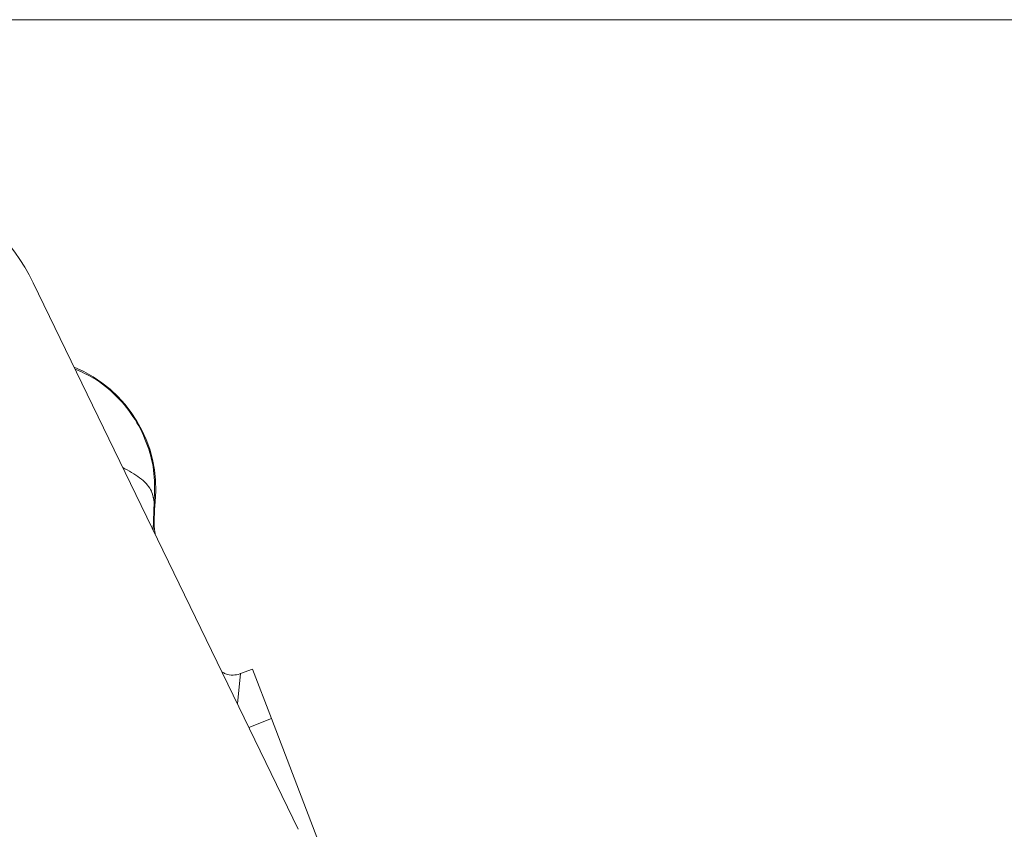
# Model space of a CAD drawing. Header units: inches. Extents: x 0.3 to 33.9, y 0.2 to 21.7.
# Tile 7 of 25: x 8.7 to 11.4, y 11.6 to 13.8. Entities that reach past the tile are written whole.
import ezdxf

# ---------------------------------------------------------------- set-up
doc = ezdxf.new("R2010")
doc.units = ezdxf.units.IN
doc.header["$MEASUREMENT"] = 0
doc.layers.add('SLD-0', color=7, linetype='Continuous', lineweight=15)
doc.styles.add('SLDTEXTSTYLE0', font='TXT', dxfattribs={"width": 0.75})
doc.dimstyles.new('SLDDIMSTYLE0', dxfattribs={"dimtxt": 0.25, "dimasz": 0.13, "dimexe": 0, "dimexo": 0.0625, "dimgap": 0.0625, "dimtad": 0, "dimtih": 1, "dimtoh": 1, "dimdec": 4, "dimrnd": 1e-09, "dimzin": 12, "dimdsep": 46, "dimtxsty": 'SLDTEXTSTYLE0', "dimsah": 1, "dimcen": 0.09, "dimadec": 0, "dimazin": 3, "dimtfac": 1, "dimtdec": 4, "dimtofl": 0, "dimtmove": 0, "dimatfit": 3, "dimfxl": 1, "dimfrac": 2, "dimtolj": 1, "dimtzin": 12, "dimarcsym": 0})

# ---------------------------------------------------------------- blocks, each defined once
blk = doc.blocks.new('*D11')
at = {"layer": 'SLD-0'}
for p, q in [((7.4074, 13.8186), (15.3256, 13.8186)), ((15.2006, 13.8186), (15.2006, 9.8055)), ((14.7215, 9.4315), (14.6707, 9.4315)), ((14.6707, 9.4315), (14.6707, 9.0346)), ((15.6797, 9.4315), (15.7305, 9.4315)), ((15.7305, 9.4315), (15.7305, 9.0346)), ((14.6707, 9.0346), (14.7215, 9.0346)), ((15.7305, 9.0346), (15.6797, 9.0346)), ((15.2006, 4.9707), (15.2006, 8.9838)), ((7.9438, 4.9707), (15.3256, 4.9707))]:
    blk.add_line(p, q, dxfattribs=at)
for points in [[(15.2006, 13.8186), (15.1806, 13.6886), (15.2206, 13.6886)], [(15.2006, 4.9707), (15.2206, 5.1007), (15.1806, 5.1007)]]:
    blk.add_solid(points, dxfattribs=at)
at = {"layer": 'SLD-0', "char_height": 0.25, "attachment_point": 1, "style": 'SLDTEXTSTYLE0'}
for s, insert in [('8.85', (14.7758, 9.8045, 0.0039)), ('224.7', (14.785, 9.3568, 0.0039))]:
    blk.add_mtext(s, dxfattribs=dict(at, insert=insert))
blk = doc.blocks.new('*D12')
at = {"layer": 'SLD-0'}
for p, q in [((7.4074, 13.8186), (13.4358, 13.8186)), ((13.3108, 13.8186), (13.3108, 10.4255)), ((12.8317, 10.0515), (12.781, 10.0515)), ((12.781, 10.0515), (12.781, 9.6546)), ((13.7899, 10.0515), (13.8407, 10.0515)), ((13.8407, 10.0515), (13.8407, 9.6546)), ((12.781, 9.6546), (12.8317, 9.6546)), ((13.8407, 9.6546), (13.7899, 9.6546)), ((13.3108, 6.2107), (13.3108, 9.6038)), ((11.003, 6.2107), (13.4358, 6.2107))]:
    blk.add_line(p, q, dxfattribs=at)
for points in [[(13.3108, 13.8186), (13.2908, 13.6886), (13.3308, 13.6886)], [(13.3108, 6.2107), (13.3308, 6.3407), (13.2908, 6.3407)]]:
    blk.add_solid(points, dxfattribs=at)
at = {"layer": 'SLD-0', "char_height": 0.25, "attachment_point": 1, "style": 'SLDTEXTSTYLE0'}
for s, insert in [('7.61', (12.886, 10.4245, 0.0039)), ('193.2', (12.8952, 9.9768, 0.0039))]:
    blk.add_mtext(s, dxfattribs=dict(at, insert=insert))

msp = doc.modelspace()

# ---------------------------------------------------------------- linework, layer by layer
at = {"color": 7, "linetype": 'Continuous', "lineweight": 15}
for p, q in [((8.76907, 13.09934), (9.4935, 11.60502)), ((9.10292, 12.5006), (9.09974, 12.50042)), ((9.36853, 12.04323), (9.33597, 12.03073)), ((9.36853, 12.04323), (9.42055, 11.9077)), ((9.42055, 11.9077), (9.69254, 11.19916))]:
    msp.add_line(p, q, dxfattribs=at)
at = {"color": 8, "linetype": 'Continuous', "lineweight": 15}
for p, q in [((9.09974, 12.50042), (9.0971, 12.42268)), ((9.33588, 12.03069), (9.32729, 11.94787)), ((9.42055, 11.9077), (9.35834, 11.88382))]:
    msp.add_line(p, q, dxfattribs=at)
at = {"color": 7, "linetype": 'Continuous', "lineweight": 15}
for centre, radius, start, end in [((8.27082, 12.85779), 0.55371, 25.86379, 65.97859), ((8.74317, 12.53472), 0.36137, 354.58105, 67.61279)]:
    msp.add_arc(centre, radius, start, end, dxfattribs=at)
at = {"color": 8, "linetype": 'Continuous', "lineweight": 15}
for points, knots in [([(8.88369, 12.8629), (8.90073, 12.85555), (8.94258, 12.83748), (8.99908, 12.79035), (9.04989, 12.72725), (9.08422, 12.65476), (9.10274, 12.57776), (9.10074, 12.52609), (9.09974, 12.50042)], [0, 0, 0, 0, 0.12266139, 0.30136969, 0.47987664, 0.65568523, 0.82899026, 1, 1, 1, 1]), ([(9.01392, 12.59426), (9.03031, 12.58526), (9.06377, 12.56689), (9.09422, 12.53379), (9.0979, 12.51154), (9.09974, 12.50042)], [0, 0, 0, 0, 0.3243332, 0.6621633, 1, 1, 1, 1])]:
    msp.add_open_spline(points, degree=3, knots=knots, dxfattribs=at)
at = {"color": 7, "linetype": 'Continuous', "lineweight": 15}
for points, knots in [([(9.10292, 12.5006), (9.10031, 12.47157), (9.0976, 12.44148), (9.10261, 12.412), (9.10278, 12.41097)], [0, 0, 0, 0, 0.96491134, 1, 1, 1, 1]), ([(9.33588, 12.03069), (9.33523, 12.03045), (9.32877, 12.02806), (9.31504, 12.02583), (9.29741, 12.02772), (9.28812, 12.03356), (9.28471, 12.0357)], [0, 0, 0, 0, 0.0393771, 0.3876458, 0.7747563, 1, 1, 1, 1]), ([(9.33588, 12.03069), (9.3359, 12.0307), (9.33593, 12.03071), (9.33596, 12.03072), (9.33597, 12.03073)], [0, 0, 0, 0, 0.5000003, 1, 1, 1, 1])]:
    msp.add_open_spline(points, degree=3, knots=knots, dxfattribs=at)

# ---------------------------------------------------------------- dimensions: what is measured, and where the dimension line sits
at = {"layer": 'SLD-0'}
for base, p1, p2, picture, middle in [((15.2006, 13.81858), (7.89377, 4.97072), (7.35743, 13.81858), '*D11', (15.2006, 9.39465)), ((13.31083, 6.21072), (7.35743, 13.81858), (10.95298, 6.21072), '*D12', (13.31083, 10.01465))]:
    dim = msp.add_linear_dim(base=base, p1=p1, p2=p2, angle=90, dimstyle='SLDDIMSTYLE0', dxfattribs=at)
    dim.commit()
    dim.dimension.update_dxf_attribs({"geometry": picture, "text_midpoint": middle, "dimtype": 160})

doc.saveas('drawing.dxf')
